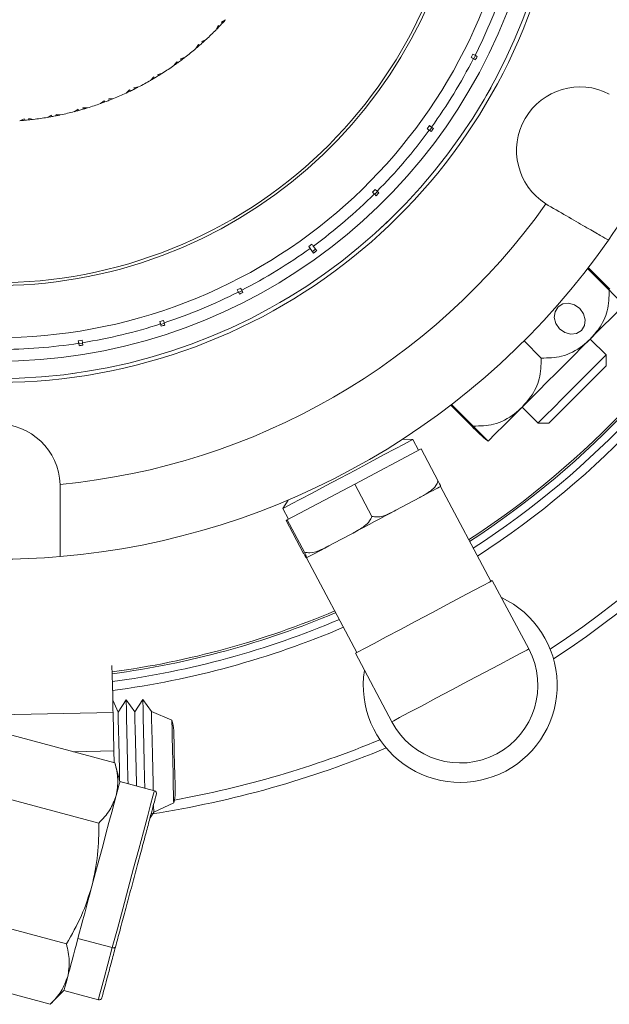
# Model space of a CAD drawing. Header units: inches. Extents: x -4.1 to 22.8, y -8.3 to 17.7.
# Tile 11 of 130: x 5.5 to 7.1, y -8.3 to -5.8. Entities that reach past the tile are written whole.
import ezdxf

# ---------------------------------------------------------------- set-up
doc = ezdxf.new("R2010")
doc.units = ezdxf.units.IN
doc.header["$MEASUREMENT"] = 0

msp = doc.modelspace()

# ---------------------------------------------------------------- linework, layer by layer
at = {"color": 7, "linetype": 'Continuous', "lineweight": 15}
for p, q in [((6.0837, -5.7562), (6.073, -5.7625)), ((6.0589, -5.7825), (6.0645, -5.7715)), ((6.0673, -5.7738), (6.0645, -5.7715)), ((6.0755, -5.7651), (6.073, -5.7625)), ((6.0333, -5.8073), (6.0221, -5.8126)), ((6.0062, -5.8313), (6.0129, -5.8208)), ((6.0154, -5.8234), (6.0129, -5.8208)), ((6.0243, -5.8155), (6.0221, -5.8126)), ((5.9785, -5.8537), (5.9669, -5.858)), ((5.9689, -5.8611), (5.9669, -5.858)), ((6.7219, -5.8545), (6.7264, -5.8456)), ((6.7276, -5.8575), (6.7332, -5.8603)), ((6.7287, -5.858), (6.7333, -5.8491)), ((6.7377, -5.8514), (6.7321, -5.8486)), ((5.9494, -5.8752), (5.957, -5.8654)), ((5.9593, -5.8681), (5.957, -5.8654)), ((5.8889, -5.9138), (5.8973, -5.9047)), ((5.8994, -5.9077), (5.8973, -5.9047)), ((5.9198, -5.895), (5.9079, -5.8983)), ((5.9095, -5.9015), (5.9079, -5.8983)), ((5.8577, -5.9309), (5.8455, -5.9331)), ((5.8468, -5.9364), (5.8455, -5.9331)), ((6.7734, -5.9321), (6.7612, -5.9536)), ((5.8252, -5.9468), (5.8344, -5.9385)), ((5.8362, -5.9417), (5.8344, -5.9385)), ((5.7249, -5.9853), (5.7126, -5.9853)), ((5.7133, -5.9888), (5.7126, -5.9853)), ((5.7588, -5.974), (5.7686, -5.9666)), ((5.7702, -5.9699), (5.7686, -5.9666)), ((5.7925, -5.9611), (5.7802, -5.9622)), ((5.7813, -5.9656), (5.7802, -5.9622)), ((5.6199, -6.0101), (5.631, -6.0045)), ((5.6319, -6.008), (5.631, -6.0045)), ((5.6555, -6.0034), (5.6431, -6.0022)), ((5.6436, -6.0058), (5.6431, -6.0022)), ((5.6902, -5.9952), (5.7007, -5.9886)), ((5.7019, -5.992), (5.7007, -5.9886)), ((5.5487, -6.0186), (5.5602, -6.0141)), ((5.5608, -6.0176), (5.5602, -6.0141)), ((5.5847, -6.0151), (5.5725, -6.0129)), ((5.5726, -6.0165), (5.5725, -6.0129)), ((6.6075, -6.0396), (6.6134, -6.0315)), ((6.6138, -6.0441), (6.6197, -6.036)), ((6.6237, -6.0389), (6.6186, -6.0353)), ((6.6128, -6.0434), (6.6178, -6.047)), ((6.4657, -6.2044), (6.4728, -6.1974)), ((6.4703, -6.209), (6.4747, -6.2134)), ((6.4711, -6.2099), (6.4782, -6.2028)), ((6.4817, -6.2063), (6.4773, -6.2019)), ((6.916, -6.235), (6.9222, -6.2387)), ((6.4907, -6.2941), (6.5081, -6.2776)), ((6.2998, -6.3451), (6.3079, -6.3392)), ((6.3036, -6.3503), (6.3124, -6.3624)), ((6.3095, -6.3584), (6.3176, -6.3525)), ((7.0627, -6.3524), (7.0622, -6.352)), ((7.0245, -6.4026), (7.0805, -6.4586)), ((7.0263, -6.4003), (7.0826, -6.4566)), ((6.114, -6.4581), (6.1229, -6.4535)), ((6.1169, -6.4638), (6.1197, -6.4694)), ((6.1175, -6.4649), (6.1264, -6.4604)), ((6.1286, -6.4648), (6.1258, -6.4593)), ((6.2457, -6.4789), (6.2244, -6.4914)), ((5.9127, -6.5406), (5.9222, -6.5375)), ((5.9147, -6.5467), (5.9166, -6.5526)), ((5.9151, -6.5479), (5.9246, -6.5448)), ((5.9261, -6.5495), (5.9242, -6.5436)), ((5.701, -6.5906), (5.7109, -6.589)), ((5.7021, -6.5969), (5.703, -6.6031)), ((5.7023, -6.5982), (5.7121, -6.5966)), ((5.7129, -6.6015), (5.7119, -6.5954)), ((6.8592, -6.5909), (6.9037, -6.6354)), ((7.0724, -6.6273), (7.031, -6.5859)), ((7.0724, -6.6556), (7.0724, -6.6273)), ((5.6686, -6.6778), (5.6932, -6.6746)), ((7.0724, -6.6556), (6.9573, -6.7706)), ((6.6686, -6.758), (6.7249, -6.8142)), ((6.671, -6.7562), (6.727, -6.8122)), ((6.8542, -6.7627), (6.8956, -6.8041)), ((6.9573, -6.7706), (6.9239, -6.8041)), ((6.8956, -6.8041), (6.9239, -6.8041)), ((6.5705, -6.8467), (6.5444, -6.8458)), ((6.5853, -6.8745), (6.5705, -6.8467)), ((6.4192, -6.9628), (6.5915, -6.8712)), ((6.6361, -6.9552), (6.5915, -6.8712)), ((5.6542, -6.9708), (5.654, -6.9636)), ((6.2439, -7.056), (6.4192, -6.9628)), ((6.4638, -7.0468), (6.4192, -6.9628)), ((6.7727, -7.2154), (6.6418, -6.9693)), ((6.2463, -7.0043), (6.2324, -7.0265)), ((6.5571, -7.0144), (6.5881, -6.9979)), ((6.2324, -7.0265), (6.2472, -7.0543)), ((6.5261, -7.0308), (6.5571, -7.0144)), ((6.241, -7.0576), (6.2439, -7.056)), ((6.2856, -7.1416), (6.241, -7.0576)), ((6.2886, -7.14), (6.2439, -7.056)), ((6.3518, -7.1235), (6.3833, -7.1068)), ((6.3833, -7.1068), (6.4149, -7.09)), ((6.2937, -7.1544), (6.2942, -7.1541)), ((6.2942, -7.1541), (6.2947, -7.1539)), ((6.2942, -7.1542), (6.425, -7.4003)), ((6.8715, -7.3912), (6.7768, -7.2132)), ((6.4209, -7.4025), (6.5155, -7.5805)), ((5.8045, -7.5557), (5.7905, -7.5244)), ((5.8254, -7.5236), (5.8045, -7.5557)), ((5.8478, -7.5547), (5.8254, -7.5236)), ((5.8688, -7.5227), (5.8478, -7.5547)), ((5.8912, -7.5538), (5.8689, -7.5227)), ((5.7912, -7.556), (5.2913, -7.5671)), ((5.7912, -7.556), (5.7934, -7.656)), ((5.944, -7.576), (5.8912, -7.5538)), ((5.4584, -7.5966), (5.7962, -7.6871)), ((5.7934, -7.656), (5.6888, -7.6583)), ((5.7934, -7.656), (5.7941, -7.6865)), ((5.8092, -7.7356), (5.7962, -7.6871)), ((5.8986, -7.7596), (5.8092, -7.7356)), ((5.7542, -7.8439), (5.4163, -7.7534)), ((5.8966, -7.7981), (5.897, -7.8155)), ((5.897, -7.8155), (5.9488, -7.791)), ((5.8874, -7.8303), (5.897, -7.8155)), ((5.6701, -8.1576), (5.3323, -8.0671)), ((5.7894, -8.1671), (5.7, -8.1431)), ((5.6281, -8.3145), (5.2902, -8.2239)), ((5.6281, -8.3145), (5.6636, -8.2789)), ((5.6636, -8.2789), (5.7531, -8.3029))]:
    msp.add_line(p, q, dxfattribs=at)
at = {"color": 7, "linetype": 'Continuous', "lineweight": 15, "flags": 128}
for points in [[(6.3205, -6.3565), (6.3154, -6.3495), (6.3117, -6.3444)], [(6.9515, -6.5593), (6.9652, -6.5689), (6.9808, -6.5731), (6.9959, -6.5711), (7.0083, -6.5634), (7.016, -6.551), (7.018, -6.5359), (7.0138, -6.5203), (7.0042, -6.5066), (6.9906, -6.497), (6.975, -6.4929), (6.9599, -6.4948), (6.9475, -6.5026), (6.9397, -6.515), (6.9378, -6.5301), (6.9419, -6.5457), (6.9515, -6.5593)], [(7.031, -6.5859), (7.0502, -6.5667), (7.0676, -6.5493), (7.0829, -6.5341), (7.0957, -6.5212), (7.1059, -6.511), (7.1134, -6.5035), (7.1179, -6.499), (7.1194, -6.4975)], [(6.8542, -6.7627), (6.875, -6.7419), (6.8969, -6.7201), (6.9195, -6.6974), (6.9426, -6.6743), (6.9657, -6.6512), (6.9884, -6.6285), (7.0103, -6.6066), (7.031, -6.5859)], [(6.9354, -6.7643), (6.9593, -6.7404), (6.9854, -6.7143), (7.0114, -6.6883), (7.0349, -6.6647), (7.054, -6.6457), (7.0668, -6.6329), (7.0722, -6.6274), (7.0724, -6.6273)], [(6.7658, -6.8511), (6.7674, -6.8496), (6.7719, -6.8451), (6.7793, -6.8376), (6.7895, -6.8274), (6.8024, -6.8145), (6.8176, -6.7993), (6.835, -6.7819), (6.8542, -6.7627)], [(6.8956, -6.8041), (6.896, -6.8037), (6.9022, -6.7974), (6.9158, -6.7839), (6.9354, -6.7643)], [(6.5705, -6.8467), (6.5702, -6.8468), (6.5634, -6.8505), (6.5479, -6.8587), (6.5244, -6.8712), (6.4944, -6.8872), (6.4593, -6.9058), (6.4211, -6.9262), (6.3818, -6.947), (6.3436, -6.9673), (6.3085, -6.986), (6.2785, -7.002), (6.255, -7.0145), (6.2395, -7.0227), (6.2327, -7.0263), (6.2324, -7.0265)], [(6.6423, -6.969), (6.6391, -6.9708), (6.6348, -6.9731), (6.6294, -6.9759), (6.623, -6.9793), (6.6156, -6.9832), (6.6073, -6.9876), (6.5981, -6.9925), (6.5881, -6.9979)], [(6.5261, -7.0308), (6.5125, -7.038), (6.4987, -7.0454), (6.4847, -7.0528), (6.4706, -7.0603), (6.4565, -7.0679), (6.4424, -7.0753), (6.4285, -7.0827), (6.4149, -7.09)], [(6.3518, -7.1235), (6.3415, -7.129), (6.3319, -7.1341), (6.3233, -7.1387), (6.3156, -7.1428), (6.3088, -7.1464), (6.3031, -7.1494), (6.2984, -7.1519), (6.2947, -7.1539)], [(6.7768, -7.2132), (6.7765, -7.2134), (6.7694, -7.2172), (6.753, -7.2259), (6.7283, -7.239), (6.6967, -7.2558), (6.6597, -7.2755), (6.6195, -7.2969), (6.5782, -7.3188), (6.538, -7.3402), (6.501, -7.3599), (6.4694, -7.3767), (6.4447, -7.3898), (6.4283, -7.3985), (6.4212, -7.4023), (6.4209, -7.4025)], [(6.8715, -7.3912), (6.8663, -7.3939), (6.8511, -7.402), (6.8267, -7.415), (6.7946, -7.4321), (6.7566, -7.4523), (6.7149, -7.4744), (6.672, -7.4972), (6.6304, -7.5194), (6.5924, -7.5396), (6.5603, -7.5567), (6.5359, -7.5696), (6.5207, -7.5777), (6.5155, -7.5805)], [(5.7885, -7.4345), (5.789, -7.458), (5.7896, -7.4859), (5.7903, -7.513), (5.7908, -7.5357), (5.7911, -7.5507), (5.7912, -7.556)], [(5.8254, -7.5236), (5.8256, -7.5292), (5.8259, -7.5454), (5.8265, -7.5712), (5.8273, -7.6049), (5.8281, -7.6441), (5.8291, -7.6861), (5.83, -7.7281), (5.8303, -7.7413)], [(5.8689, -7.5227), (5.8688, -7.5227), (5.8688, -7.5227), (5.8688, -7.5227), (5.8688, -7.5227), (5.8688, -7.5227), (5.8688, -7.5227), (5.8688, -7.5227), (5.8688, -7.5227)], [(5.8688, -7.5227), (5.8689, -7.5283), (5.8692, -7.5445), (5.8698, -7.5703), (5.8706, -7.6039), (5.8714, -7.6431), (5.8724, -7.6851), (5.8733, -7.7272), (5.8739, -7.7529)], [(5.874, -7.753), (5.8734, -7.7272), (5.8725, -7.6851), (5.8715, -7.6431), (5.8707, -7.6039), (5.8699, -7.5703), (5.8693, -7.5445), (5.869, -7.5283), (5.8689, -7.5227)], [(5.8045, -7.5557), (5.8046, -7.561), (5.8049, -7.5765), (5.8055, -7.6009), (5.8062, -7.6322), (5.807, -7.668), (5.8078, -7.7052), (5.8084, -7.7327)], [(5.8478, -7.5547), (5.8479, -7.56), (5.8483, -7.5755), (5.8488, -7.5999), (5.8495, -7.6312), (5.8503, -7.667), (5.8512, -7.7042), (5.852, -7.74), (5.8521, -7.7471)], [(5.8912, -7.5538), (5.8913, -7.5591), (5.8916, -7.5745), (5.8922, -7.5989), (5.8929, -7.6303), (5.8937, -7.666), (5.8945, -7.7033), (5.8953, -7.739), (5.8957, -7.7588)], [(5.944, -7.576), (5.9441, -7.5813), (5.9445, -7.5965), (5.945, -7.6203), (5.9457, -7.6503), (5.9464, -7.6835), (5.9472, -7.7167), (5.9478, -7.7467), (5.9484, -7.7704), (5.9487, -7.7857), (5.9488, -7.791)], [(5.9492, -7.6028), (5.9492, -7.6041), (5.9494, -7.6148), (5.9499, -7.6348), (5.9505, -7.6613), (5.9511, -7.6908), (5.9518, -7.7193), (5.9523, -7.743), (5.9526, -7.7586), (5.9528, -7.764)], [(5.8092, -7.7356), (5.8086, -7.7379), (5.8067, -7.7449), (5.8037, -7.7563), (5.7994, -7.772)], [(5.7994, -7.772), (5.7942, -7.7917), (5.7879, -7.8152), (5.7807, -7.8419), (5.7728, -7.8714), (5.7643, -7.9033), (5.7552, -7.937), (5.7459, -7.9718), (5.7364, -8.0073)], [(5.7364, -8.0073), (5.7316, -8.025), (5.7269, -8.0427), (5.7222, -8.0603), (5.7176, -8.0776), (5.713, -8.0946), (5.7086, -8.1112), (5.7042, -8.1274), (5.7, -8.1431)], [(5.7, -8.1431), (5.696, -8.1582), (5.6921, -8.1727), (5.6884, -8.1864), (5.6849, -8.1994), (5.6817, -8.2115), (5.6787, -8.2228), (5.6759, -8.2332), (5.6734, -8.2425)], [(5.7976, -8.1654), (5.7972, -8.1661), (5.7967, -8.1666), (5.7958, -8.1671), (5.7948, -8.1674), (5.7936, -8.1675), (5.7923, -8.1675), (5.7909, -8.1674), (5.7894, -8.1671)], [(5.6734, -8.2425), (5.6692, -8.2583), (5.6661, -8.2697), (5.6642, -8.2766), (5.6636, -8.2789)]]:
    msp.add_lwpolyline(points, dxfattribs=at)
at = {"color": 8, "linetype": 'Continuous', "lineweight": 15, "flags": 128}
for points in [[(5.8986, -7.7596), (5.898, -7.7619), (5.8948, -7.774), (5.8889, -7.796), (5.8806, -7.827), (5.8702, -7.8659), (5.858, -7.9111), (5.8447, -7.9609), (5.8306, -8.0135), (5.8163, -8.0667), (5.8024, -8.1186), (5.7894, -8.1671)], [(5.7894, -8.1671), (5.7778, -8.2104), (5.7681, -8.2468), (5.7606, -8.2749), (5.7555, -8.2937), (5.7532, -8.3023), (5.7531, -8.3029)]]:
    msp.add_lwpolyline(points, dxfattribs=at)
at = {"color": 7, "linetype": 'Continuous', "lineweight": 15}
for centre, radius, start, end in [((5.4892, -5.2208), 2.63, 303.3735, 224.0523), ((5.4892, -5.2208), 2.25, 303.0192, 54.0891), ((5.4892, -5.2208), 2.255, 303.008, 54.0992), ((5.4892, -5.2208), 2.275, 302.9639, 54.1221), ((5.4892, -5.2208), 1.468, 270, 193.5898), ((5.4892, -5.2208), 1.4228, 270, 193.377), ((5.4892, -5.2208), 1.226, 202.791, 90), ((5.4892, -5.2208), 1.2185, 202.818, 101.821), ((5.4892, -5.2208), 1.478, 203.2687, 0), ((5.4892, -5.2208), 1.3925, 333.2057, 341.7943), ((5.4892, -5.2208), 0.8, 315.5812, 316.2771), ((5.4892, -5.2208), 0.8, 316.2771, 317.1286), ((5.4892, -5.2208), 0.8, 317.1286, 317.8246), ((5.4892, -5.2208), 0.8, 312.855, 315.4079), ((5.4892, -5.2208), 0.8, 307.7121, 310.265), ((5.4892, -5.2208), 0.8, 310.4383, 311.1342), ((5.4892, -5.2208), 0.8, 311.1342, 311.9858), ((5.4892, -5.2208), 0.8, 311.9858, 312.6817), ((5.4892, -5.2208), 0.8, 306.8429, 307.5389), ((5.4892, -5.2208), 1.3925, 324.2057, 332.7943), ((5.4892, -5.2208), 0.8, 302.5693, 305.1222), ((5.4892, -5.2208), 0.8, 305.2954, 305.9914), ((5.4892, -5.2208), 0.8, 305.9914, 306.8429), ((5.4892, -5.2208), 0.8, 300.1526, 300.8485), ((5.4892, -5.2208), 0.8, 300.8485, 301.7001), ((5.4892, -5.2208), 0.8, 301.7001, 302.396), ((5.4892, -5.2208), 0.8, 296.5572, 297.2531), ((5.4892, -5.2208), 0.8, 297.4264, 299.9793), ((7.0047, -6.0958), 0.165, 62.5283, 237.4717), ((5.4892, -5.2208), 0.8, 292.2835, 294.8365), ((5.4892, -5.2208), 0.8, 295.0097, 295.7057), ((5.4892, -5.2208), 0.8, 295.7057, 296.5572), ((5.4892, -5.2208), 0.8, 286.2715, 286.9674), ((5.4892, -5.2208), 0.8, 287.1407, 289.6936), ((5.4892, -5.2208), 0.8, 289.8669, 290.5628), ((5.4892, -5.2208), 0.8, 290.5628, 291.4144), ((5.4892, -5.2208), 0.8, 291.4144, 292.1103), ((5.4892, -5.2208), 0.8, 276.855, 279.4079), ((5.4892, -5.2208), 0.8, 279.5812, 280.2771), ((5.4892, -5.2208), 0.8, 280.2771, 281.1286), ((5.4892, -5.2208), 0.8, 281.1286, 281.8246), ((5.4892, -5.2208), 0.8, 281.9978, 284.5508), ((5.4892, -5.2208), 0.8, 284.724, 285.4199), ((5.4892, -5.2208), 0.8, 285.4199, 286.2715), ((5.4892, -5.2208), 0.8, 274.4383, 275.1342), ((5.4892, -5.2208), 0.8, 275.1342, 275.9858), ((5.4892, -5.2208), 0.8, 275.9858, 276.6817), ((5.4892, -5.2208), 1.3925, 315.2057, 323.7943), ((5.4892, -5.2208), 1.9375, 325.1147, 334.8853), ((5.4892, -5.2208), 1.3925, 306.2057, 314.7943), ((5.4892, -5.2208), 1.7505, 275.4034, 324.5966), ((5.4892, -5.2208), 1.9375, 274.8853, 325.1147), ((5.4892, -5.2208), 1.3925, 297.2057, 305.7943), ((5.4892, -5.2208), 1.3925, 288.2057, 296.7943), ((5.4892, -5.2208), 1.3925, 279.2057, 287.7943), ((5.4892, -5.2208), 1.3925, 270.2057, 278.7943), ((5.4892, -6.9708), 0.165, 2.5283, 177.4717), ((5.4892, -5.2208), 1.9375, 265.1147, 274.8853), ((6.6935, -7.4858), 0.252, 298, 64.8699), ((5.4892, -5.2208), 2.25, 277.6546, 292.9808), ((5.4892, -5.2208), 2.255, 277.6404, 292.992), ((5.4892, -5.2208), 2.275, 277.5842, 293.0361), ((6.6935, -7.4858), 0.2016, 208, 28), ((6.6935, -7.4858), 0.252, 171.1301, 298), ((5.8673, -7.6046), 0.0819, 1.2752, 20.4492), ((5.4892, -5.2208), 2.63, 278.8143, 292.6265), ((5.8967, -7.7667), 0.00741, 345, 75), ((5.8709, -7.7658), 0.0819, 342.1013, 1.2752), ((5.755, -8.2958), 0.00741, 255, 345)]:
    msp.add_arc(centre, radius, start, end, dxfattribs=at)
at = {"color": 8, "linetype": 'Continuous', "lineweight": 15}
for radius, start, end in [(2.6042, 303.5207, 223.891), (2.298, 302.914, 54.1151), (1.3616, 203.6909, 90), (2.298, 277.5207, 293.086), (2.6042, 280.2101, 292.4793)]:
    msp.add_arc((5.4892, -5.2208), radius, start, end, dxfattribs=at)
at = {"color": 7, "linetype": 'Continuous', "lineweight": 15}
for centre, major_axis, start_param, end_param in [((5.4796, -5.2159), (1.2559, -0.6399), 6.279638, 6.286733), ((5.4804, -5.2145), (1.1403, -0.8285), 6.279638, 6.286733), ((5.4815, -5.2132), (0.9967, -0.9967), 6.279638, 6.286733), ((5.4828, -5.2121), (-0.8336, 1.1474), 3.138067, 3.145118), ((5.4843, -5.2112), (-0.6399, 1.2559), 3.138045, 3.14514), ((5.4858, -5.2106), (-0.4356, 1.3405), 3.138045, 3.14514), ((5.4875, -5.2102), (-0.2205, 1.3922), 3.138045, 3.14514)]:
    msp.add_ellipse(centre, major_axis=major_axis, ratio=0.999971, start_param=start_param, end_param=end_param, dxfattribs=at)
for points, knots in [([(6.7219, -5.8545), (6.7233, -5.8553), (6.7263, -5.8568), (6.7272, -5.8572), (6.7276, -5.8575)], [0, 0, 0, 0, 0.496849, 1, 1, 1, 1]), ([(6.7321, -5.8486), (6.7316, -5.8483), (6.7307, -5.8478), (6.7276, -5.8463), (6.7264, -5.8456)], [0, 0, 0, 0, 0.585349, 1, 1, 1, 1]), ([(6.6186, -6.0353), (6.6181, -6.0349), (6.6173, -6.0343), (6.6146, -6.0323), (6.6134, -6.0315)], [0, 0, 0, 0, 0.585348, 1, 1, 1, 1]), ([(6.6075, -6.0396), (6.6089, -6.0405), (6.6116, -6.0425), (6.6124, -6.0431), (6.6128, -6.0434)], [0, 0, 0, 0, 0.496779, 1, 1, 1, 1]), ([(6.4657, -6.2044), (6.4669, -6.2056), (6.4692, -6.208), (6.4699, -6.2087), (6.4703, -6.209)], [0, 0, 0, 0, 0.496656, 1, 1, 1, 1]), ([(6.4773, -6.2019), (6.4769, -6.2015), (6.4762, -6.2008), (6.4738, -6.1984), (6.4728, -6.1974)], [0, 0, 0, 0, 0.585348, 1, 1, 1, 1]), ([(6.9222, -6.2387), (6.9405, -6.2493), (6.977, -6.2703), (7.0247, -6.2979), (7.0598, -6.3182), (7.0765, -6.3278), (7.078, -6.3287), (7.0785, -6.329)], [0, 0, 0, 0, 0.221192, 0.442436, 0.66314, 0.882991, 1, 1, 1, 1]), ([(6.3117, -6.3444), (6.3113, -6.3439), (6.3107, -6.3431), (6.3087, -6.3404), (6.3079, -6.3392)], [0, 0, 0, 0, 0.585349, 1, 1, 1, 1]), ([(6.2998, -6.3451), (6.3008, -6.3464), (6.3027, -6.3491), (6.3033, -6.3499), (6.3036, -6.3503)], [0, 0, 0, 0, 0.496777, 1, 1, 1, 1]), ([(6.114, -6.4581), (6.1147, -6.4595), (6.1162, -6.4625), (6.1167, -6.4634), (6.1169, -6.4638)], [0, 0, 0, 0, 0.4968501, 1, 1, 1, 1]), ([(6.1258, -6.4593), (6.1255, -6.4587), (6.125, -6.4578), (6.1235, -6.4548), (6.1229, -6.4535)], [0, 0, 0, 0, 0.585349, 1, 1, 1, 1]), ([(7.0805, -6.4586), (7.0801, -6.477), (7.0792, -6.5136), (7.0577, -6.5559), (7.0387, -6.5773), (7.031, -6.5859)], [0, 0, 0, 0, 0.374601, 0.746177, 1, 1, 1, 1]), ([(7.1194, -6.4975), (7.1179, -6.4961), (7.1153, -6.4935), (7.0984, -6.4765), (7.0848, -6.4629), (7.0805, -6.4586)], [0, 0, 0, 0, 0.468578, 0.832628, 1, 1, 1, 1]), ([(5.9127, -6.5406), (5.9132, -6.5421), (5.9143, -6.5453), (5.9146, -6.5462), (5.9147, -6.5467)], [0, 0, 0, 0, 0.4969012, 1, 1, 1, 1]), ([(5.9242, -6.5436), (5.924, -6.543), (5.9237, -6.542), (5.9227, -6.5388), (5.9222, -6.5375)], [0, 0, 0, 0, 0.585346, 1, 1, 1, 1]), ([(5.701, -6.5906), (5.7013, -6.5922), (5.7018, -6.5955), (5.702, -6.5965), (5.7021, -6.5969)], [0, 0, 0, 0, 0.4969284, 1, 1, 1, 1]), ([(5.7119, -6.5954), (5.7118, -6.5948), (5.7117, -6.5938), (5.7111, -6.5904), (5.7109, -6.589)], [0, 0, 0, 0, 0.585348, 1, 1, 1, 1]), ([(7.031, -6.5859), (7.0245, -6.5918), (7.0033, -6.6112), (6.9614, -6.6341), (6.9218, -6.635), (6.9037, -6.6354)], [0, 0, 0, 0, 0.192173, 0.631803, 1, 1, 1, 1]), ([(6.9037, -6.6354), (6.9033, -6.6538), (6.9025, -6.6904), (6.8809, -6.7327), (6.8619, -6.754), (6.8542, -6.7627)], [0, 0, 0, 0, 0.374601, 0.746176, 1, 1, 1, 1]), ([(6.8542, -6.7627), (6.8478, -6.7686), (6.8265, -6.788), (6.7846, -6.8109), (6.745, -6.8118), (6.727, -6.8122)], [0, 0, 0, 0, 0.192174, 0.631803, 1, 1, 1, 1]), ([(6.7249, -6.8142), (6.7282, -6.8174), (6.7411, -6.8298), (6.7601, -6.8474), (6.7638, -6.8497), (6.7659, -6.851)], [0, 0, 0, 0, 0.12409, 0.48739, 1, 1, 1, 1]), ([(6.727, -6.8122), (6.7302, -6.8154), (6.7428, -6.8281), (6.7612, -6.8464), (6.7641, -6.8494), (6.7658, -6.8511)], [0, 0, 0, 0, 0.124089, 0.487389, 1, 1, 1, 1]), ([(6.5881, -6.9979), (6.5891, -6.9973), (6.599, -6.9921), (6.614, -6.9831), (6.6298, -6.9692), (6.6343, -6.9592), (6.6361, -6.9552)], [0, 0, 0, 0, 0.0528736, 0.5179583, 0.8096554, 1, 1, 1, 1]), ([(6.6361, -6.9552), (6.6374, -6.9577), (6.6416, -6.9659), (6.6425, -6.9685), (6.6424, -6.9689), (6.6423, -6.969)], [0, 0, 0, 0, 0.204356, 0.673362, 1, 1, 1, 1]), ([(5.6542, -7.1513), (5.6542, -7.1507), (5.6542, -7.1491), (5.6542, -7.1304), (5.6542, -7.0905), (5.6542, -7.0429), (5.6542, -7.0015), (5.6542, -6.9796), (5.6542, -6.9708)], [0, 0, 0, 0, 0.113043, 0.331787, 0.55076, 0.77037, 0.907707, 1, 1, 1, 1]), ([(6.4638, -7.0468), (6.4684, -7.0475), (6.4837, -7.0499), (6.5046, -7.0418), (6.5198, -7.034), (6.5261, -7.0308)], [0, 0, 0, 0, 0.204336, 0.673302, 1, 1, 1, 1]), ([(6.4149, -7.09), (6.4159, -7.0894), (6.4259, -7.0841), (6.4412, -7.075), (6.4573, -7.0609), (6.462, -7.0508), (6.4638, -7.0468)], [0, 0, 0, 0, 0.052872, 0.517958, 0.809654, 1, 1, 1, 1]), ([(6.2886, -7.14), (6.2932, -7.1407), (6.3086, -7.1429), (6.3299, -7.1347), (6.3454, -7.1268), (6.3518, -7.1235)], [0, 0, 0, 0, 0.204335, 0.673301, 1, 1, 1, 1]), ([(6.2856, -7.1416), (6.287, -7.144), (6.2915, -7.1521), (6.2931, -7.1542), (6.2935, -7.1544), (6.2937, -7.1544)], [0, 0, 0, 0, 0.204357, 0.673362, 1, 1, 1, 1]), ([(6.2947, -7.1539), (6.2947, -7.1539), (6.2949, -7.1537), (6.2948, -7.1528), (6.2928, -7.1484), (6.2898, -7.1424), (6.2886, -7.14)], [0, 0, 0, 0, 0.0529769, 0.5180365, 0.8097201, 1, 1, 1, 1]), ([(5.7962, -7.6871), (5.7996, -7.7016), (5.8064, -7.731), (5.8018, -7.7583), (5.7994, -7.772)], [0, 0, 0, 0, 0.495458, 1, 1, 1, 1]), ([(5.7994, -7.772), (5.7947, -7.7848), (5.7851, -7.8107), (5.7646, -7.8328), (5.7542, -7.8439)], [0, 0, 0, 0, 0.49451, 1, 1, 1, 1]), ([(5.9036, -7.7697), (5.9036, -7.7698), (5.9035, -7.7701), (5.9002, -7.7822), (5.8947, -7.8027), (5.8871, -7.8314), (5.8772, -7.8683), (5.8651, -7.9133), (5.8515, -7.9642), (5.8371, -8.018), (5.8228, -8.0713), (5.8094, -8.1213), (5.8014, -8.151), (5.7976, -8.1654)], [0, 0, 0, 0, 0.070036, 0.162653, 0.250035, 0.337418, 0.430035, 0.526503, 0.625018, 0.723532, 0.82, 0.912617, 1, 1, 1, 1]), ([(5.7542, -7.8439), (5.7541, -7.8712), (5.754, -7.9263), (5.7423, -7.9801), (5.7364, -8.0073)], [0, 0, 0, 0, 0.495457, 1, 1, 1, 1]), ([(5.7364, -8.0073), (5.7281, -8.0332), (5.7114, -8.0857), (5.684, -8.1335), (5.6701, -8.1576)], [0, 0, 0, 0, 0.494511, 1, 1, 1, 1]), ([(5.6701, -8.1576), (5.6735, -8.1722), (5.6803, -8.2015), (5.6757, -8.2288), (5.6734, -8.2425)], [0, 0, 0, 0, 0.495457, 1, 1, 1, 1]), ([(5.7976, -8.1654), (5.7939, -8.179), (5.7865, -8.2069), (5.777, -8.2422), (5.7692, -8.2712), (5.7642, -8.2899), (5.7619, -8.2984), (5.7623, -8.2969), (5.7624, -8.2966)], [0, 0, 0, 0, 0.17479, 0.360051, 0.553014, 0.750071, 0.947129, 1, 1, 1, 1]), ([(5.6734, -8.2425), (5.6686, -8.2554), (5.659, -8.2813), (5.6385, -8.3033), (5.6281, -8.3145)], [0, 0, 0, 0, 0.494511, 1, 1, 1, 1])]:
    msp.add_open_spline(points, degree=3, knots=knots, dxfattribs=at)

doc.saveas('drawing.dxf')
